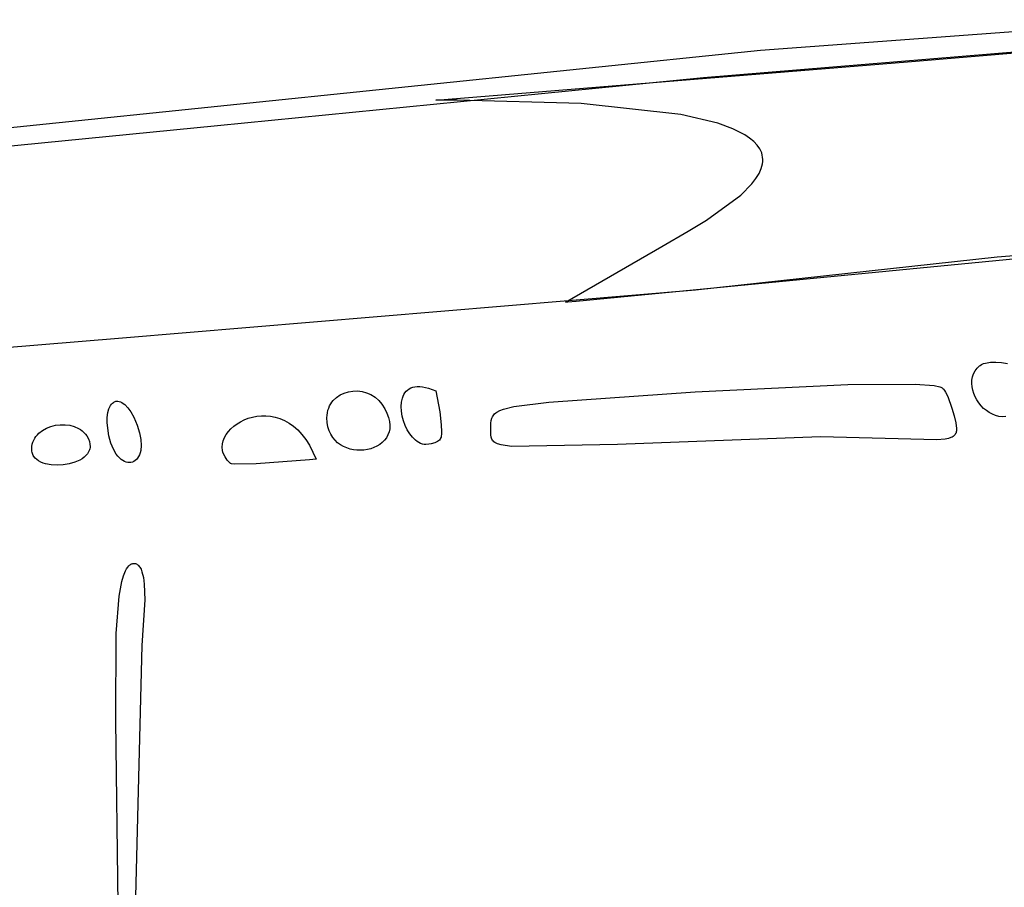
# Model space of a CAD drawing. Extents: x -74.1 to 10.8, y -36.7 to 44.6.
# Tile 145 of 199: x -24.5 to -22.8, y -7.7 to -6.2. Entities that reach past the tile are written whole.
import ezdxf

# ---------------------------------------------------------------- set-up
doc = ezdxf.new("R2010")
doc.units = 0

msp = doc.modelspace()

# ---------------------------------------------------------------- linework, layer by layer
at = {"layer": 'Layer 1', "color": 7, "linetype": 'CONTINUOUS'}
for p, q in [((-22.456897, -6.190326), (-23.194665, -6.244752)), ((-22.935338, -6.264436), (-22.358426, -6.216054)), ((-23.295405, -6.292332), (-22.523409, -6.22884)), ((-23.194665, -6.244752), (-24.472719, -6.376525)), ((-23.768053, -6.332271), (-22.935338, -6.264436)), ((-24.153271, -6.376908), (-23.295405, -6.292332)), ((-23.76791, -6.332272), (-23.768026, -6.332273)), ((-23.767447, -6.332269), (-23.76791, -6.332272)), ((-23.766521, -6.332263), (-23.767447, -6.332269)), ((-23.759122, -6.332218), (-23.766521, -6.332263)), ((-23.729736, -6.332141), (-23.759122, -6.332218)), ((-23.511036, -6.338003), (-23.729736, -6.332141)), ((-23.33541, -6.357465), (-23.511036, -6.338003)), ((-23.269902, -6.373212), (-23.33541, -6.357465)), ((-24.472719, -6.376525), (-24.869392, -6.416484)), ((-24.591071, -6.420273), (-24.153271, -6.376908)), ((-23.243801, -6.382749), (-23.269902, -6.373212)), ((-23.222545, -6.393457), (-23.243801, -6.382749)), ((-23.21383, -6.399265), (-23.222545, -6.393457)), ((-23.206442, -6.405382), (-23.21383, -6.399265)), ((-23.20042, -6.411815), (-23.206442, -6.405382)), ((-23.1958, -6.418568), (-23.20042, -6.411815)), ((-23.194029, -6.422068), (-23.1958, -6.418568)), ((-23.192623, -6.425649), (-23.194029, -6.422068)), ((-23.191588, -6.429314), (-23.192623, -6.425649)), ((-23.190927, -6.433063), (-23.191588, -6.429314)), ((-23.193415, -6.45309), (-23.191242, -6.44482)), ((-23.191242, -6.44482), (-23.190749, -6.440815)), ((-23.190646, -6.436896), (-23.190927, -6.433063)), ((-23.190749, -6.440815), (-23.190646, -6.436896)), ((-23.202645, -6.470695), (-23.197203, -6.461713)), ((-23.197203, -6.461713), (-23.193415, -6.45309)), ((-23.229276, -6.499848), (-23.209779, -6.480041)), ((-23.209779, -6.480041), (-23.202645, -6.470695)), ((-23.290267, -6.544084), (-23.229276, -6.499848)), ((-23.322367, -6.563382), (-23.290267, -6.544084)), ((-23.368966, -6.591004), (-23.322367, -6.563382)), ((-22.405807, -6.580002), (-23.52021, -6.68765)), ((-22.371873, -6.57576), (-22.776942, -6.609805)), ((-23.539056, -6.689265), (-23.368966, -6.591004)), ((-22.776942, -6.609805), (-23.309287, -6.66789)), ((-23.309287, -6.66789), (-24.320938, -6.752296)), ((-23.539007, -6.689268), (-23.539065, -6.689273)), ((-23.538892, -6.689258), (-23.539007, -6.689268)), ((-23.538661, -6.689238), (-23.538892, -6.689258)), ((-23.53497, -6.688922), (-23.538661, -6.689238)), ((-23.52021, -6.68765), (-23.53497, -6.688922)), ((-24.320938, -6.752296), (-25.150143, -6.822001)), ((-22.800975, -6.797536), (-22.79724, -6.796437)), ((-22.79724, -6.796437), (-22.788717, -6.795086)), ((-22.788717, -6.795086), (-22.779157, -6.794814)), ((-22.779157, -6.794814), (-22.769, -6.795556)), ((-22.769, -6.795556), (-22.758686, -6.797247)), ((-22.818445, -6.815365), (-22.815701, -6.810144)), ((-22.815701, -6.810144), (-22.812041, -6.805282)), ((-22.812041, -6.805282), (-22.808336, -6.801588)), ((-22.808336, -6.801588), (-22.807118, -6.800625)), ((-22.807118, -6.800625), (-22.804286, -6.79893)), ((-22.804286, -6.79893), (-22.800975, -6.797536)), ((-22.821621, -6.832479), (-22.821361, -6.826602)), ((-22.821361, -6.826602), (-22.820317, -6.820875)), ((-22.820317, -6.820875), (-22.818445, -6.815365)), ((-23.929662, -6.849412), (-23.922071, -6.847148)), ((-23.922071, -6.847148), (-23.914153, -6.845951)), ((-23.914153, -6.845951), (-23.906068, -6.845842)), ((-23.906068, -6.845842), (-23.897976, -6.846843)), ((-23.897976, -6.846843), (-23.89004, -6.848977)), ((-23.89004, -6.848977), (-23.882421, -6.852264)), ((-23.824271, -6.851895), (-23.822484, -6.849013)), ((-23.822484, -6.849013), (-23.820389, -6.846401)), ((-23.820389, -6.846401), (-23.817978, -6.844085)), ((-23.817978, -6.844085), (-23.815242, -6.842089)), ((-23.815242, -6.842089), (-23.812173, -6.840438)), ((-23.812173, -6.840438), (-23.80876, -6.839158)), ((-23.80876, -6.839158), (-23.804997, -6.838274)), ((-23.804997, -6.838274), (-23.800873, -6.837811)), ((-23.800873, -6.837811), (-23.79638, -6.837793)), ((-23.79638, -6.837793), (-23.791509, -6.838247)), ((-23.791509, -6.838247), (-23.780599, -6.840667)), ((-23.780599, -6.840667), (-23.768071, -6.845273)), ((-23.768071, -6.845273), (-23.760618, -6.882539)), ((-23.568583, -6.865485), (-23.310039, -6.847432)), ((-23.310039, -6.847432), (-23.040429, -6.834226)), ((-23.040429, -6.834226), (-22.921381, -6.833584)), ((-22.921381, -6.833584), (-22.887928, -6.836336)), ((-22.887928, -6.836336), (-22.878119, -6.838525)), ((-22.878119, -6.838525), (-22.876406, -6.839159)), ((-22.876406, -6.839159), (-22.874993, -6.839829)), ((-22.874993, -6.839829), (-22.873881, -6.840533)), ((-22.873881, -6.840533), (-22.873438, -6.840899)), ((-22.873438, -6.840899), (-22.873071, -6.841273)), ((-22.873071, -6.841273), (-22.872221, -6.84194)), ((-22.872221, -6.84194), (-22.871359, -6.842807)), ((-22.871359, -6.842807), (-22.869604, -6.845106)), ((-22.869604, -6.845106), (-22.867816, -6.848089)), ((-22.867816, -6.848089), (-22.864181, -6.855797)), ((-22.821141, -6.838434), (-22.821621, -6.832479)), ((-22.819964, -6.844399), (-22.821141, -6.838434)), ((-22.818136, -6.850303), (-22.819964, -6.844399)), ((-24.338946, -6.867342), (-24.337073, -6.865862)), ((-24.337073, -6.865862), (-24.336088, -6.865268)), ((-24.336088, -6.865268), (-24.335071, -6.864773)), ((-24.335071, -6.864773), (-24.334026, -6.864378)), ((-24.334026, -6.864378), (-24.332952, -6.864083)), ((-24.332952, -6.864083), (-24.331852, -6.86389)), ((-24.331852, -6.86389), (-24.330728, -6.863798)), ((-24.330728, -6.863798), (-24.32958, -6.86381)), ((-24.32958, -6.86381), (-24.327219, -6.864146)), ((-24.327219, -6.864146), (-24.324782, -6.864906)), ((-24.324782, -6.864906), (-24.32228, -6.866094)), ((-24.32228, -6.866094), (-24.319726, -6.86772)), ((-23.953519, -6.868693), (-23.951318, -6.865417)), ((-23.951318, -6.865417), (-23.948853, -6.862383)), ((-23.948853, -6.862383), (-23.943214, -6.857052)), ((-23.943214, -6.857052), (-23.936763, -6.852721)), ((-23.936763, -6.852721), (-23.929662, -6.849412)), ((-23.882421, -6.852264), (-23.875279, -6.856729)), ((-23.875279, -6.856729), (-23.868775, -6.862391)), ((-23.868775, -6.862391), (-23.863071, -6.869273)), ((-23.829032, -6.873455), (-23.828522, -6.865623)), ((-23.828522, -6.865623), (-23.826958, -6.858369)), ((-23.826958, -6.858369), (-23.825759, -6.855022)), ((-23.825759, -6.855022), (-23.824271, -6.851895)), ((-23.62995, -6.873203), (-23.568583, -6.865485)), ((-22.864181, -6.855797), (-22.85695, -6.87596)), ((-22.815698, -6.856076), (-22.818136, -6.850303)), ((-22.812696, -6.861648), (-22.815698, -6.856076)), ((-22.809174, -6.866951), (-22.812696, -6.861648)), ((-24.346821, -6.884055), (-24.344915, -6.877039)), ((-24.344915, -6.877039), (-24.343675, -6.874062)), ((-24.343675, -6.874062), (-24.342259, -6.871449)), ((-24.342259, -6.871449), (-24.340679, -6.869207)), ((-24.340679, -6.869207), (-24.338946, -6.867342)), ((-24.319726, -6.86772), (-24.317131, -6.869789)), ((-24.317131, -6.869789), (-24.311864, -6.875286)), ((-24.311864, -6.875286), (-24.306574, -6.882642)), ((-24.306574, -6.882642), (-24.301354, -6.891911)), ((-23.95929, -6.88416), (-23.958343, -6.879944)), ((-23.958343, -6.879944), (-23.957052, -6.875959)), ((-23.957052, -6.875959), (-23.955437, -6.872208)), ((-23.955437, -6.872208), (-23.953519, -6.868693)), ((-23.863071, -6.869273), (-23.857983, -6.877434)), ((-23.857983, -6.877434), (-23.854108, -6.88522)), ((-23.828559, -6.881665), (-23.829032, -6.873455)), ((-23.827174, -6.890052), (-23.828559, -6.881665)), ((-23.760618, -6.882539), (-23.758503, -6.905369)), ((-23.662203, -6.884667), (-23.66008, -6.883145)), ((-23.66008, -6.883145), (-23.654868, -6.880317)), ((-23.654868, -6.880317), (-23.648225, -6.877743)), ((-23.648225, -6.877743), (-23.62995, -6.873203)), ((-22.85695, -6.87596), (-22.852812, -6.889907)), ((-22.805174, -6.871913), (-22.809174, -6.866951)), ((-22.800742, -6.876466), (-22.805174, -6.871913)), ((-22.79592, -6.880538), (-22.800742, -6.876466)), ((-22.790754, -6.884061), (-22.79592, -6.880538)), ((-24.348009, -6.902145), (-24.347884, -6.892442)), ((-24.347884, -6.892442), (-24.346821, -6.884055)), ((-24.301354, -6.891911), (-24.295071, -6.906273)), ((-24.118868, -6.903765), (-24.112667, -6.900013)), ((-24.112667, -6.900013), (-24.106008, -6.896748)), ((-24.106008, -6.896748), (-24.098946, -6.894023)), ((-24.098946, -6.894023), (-24.091543, -6.891891)), ((-24.091543, -6.891891), (-24.083854, -6.890401)), ((-24.083854, -6.890401), (-24.07594, -6.889608)), ((-24.07594, -6.889608), (-24.067859, -6.889563)), ((-24.067859, -6.889563), (-24.059668, -6.890317)), ((-24.059668, -6.890317), (-24.051426, -6.891923)), ((-24.051426, -6.891923), (-24.043192, -6.894433)), ((-24.043192, -6.894433), (-24.035025, -6.897898)), ((-24.035025, -6.897898), (-24.026981, -6.902372)), ((-23.960071, -6.893273), (-23.959873, -6.888604)), ((-23.95962, -6.901552), (-23.960071, -6.893273)), ((-23.959873, -6.888604), (-23.95929, -6.88416)), ((-23.854108, -6.88522), (-23.851379, -6.892623)), ((-23.851379, -6.892623), (-23.849726, -6.899631)), ((-23.849726, -6.899631), (-23.84908, -6.906234)), ((-23.824946, -6.898415), (-23.827174, -6.890052)), ((-23.821947, -6.906553), (-23.824946, -6.898415)), ((-23.670746, -6.902438), (-23.670086, -6.897765)), ((-23.670086, -6.897765), (-23.668863, -6.893537)), ((-23.668863, -6.893537), (-23.667987, -6.891579)), ((-23.667987, -6.891579), (-23.666904, -6.889717)), ((-23.666904, -6.889717), (-23.665593, -6.887948)), ((-23.665593, -6.887948), (-23.664034, -6.886266)), ((-23.664034, -6.886266), (-23.662203, -6.884667)), ((-22.852812, -6.889907), (-22.849849, -6.902092)), ((-22.785285, -6.886965), (-22.790754, -6.884061)), ((-22.77956, -6.889179), (-22.785285, -6.886965)), ((-22.77362, -6.890635), (-22.77956, -6.889179)), ((-22.767511, -6.891261), (-22.77362, -6.890635)), ((-22.761276, -6.890989), (-22.767511, -6.891261)), ((-24.468642, -6.92027), (-24.46237, -6.915414)), ((-24.46237, -6.915414), (-24.455256, -6.911455)), ((-24.455256, -6.911455), (-24.447501, -6.908427)), ((-24.447501, -6.908427), (-24.439307, -6.906366)), ((-24.439307, -6.906366), (-24.430872, -6.905307)), ((-24.430872, -6.905307), (-24.422399, -6.905285)), ((-24.422399, -6.905285), (-24.414088, -6.906335)), ((-24.414088, -6.906335), (-24.406139, -6.908493)), ((-24.406139, -6.908493), (-24.398754, -6.911793)), ((-24.398754, -6.911793), (-24.395335, -6.913883)), ((-24.395335, -6.913883), (-24.392132, -6.916271)), ((-24.392132, -6.916271), (-24.389171, -6.918963)), ((-24.345071, -6.925273), (-24.348009, -6.902145)), ((-24.295071, -6.906273), (-24.290843, -6.919495)), ((-24.137905, -6.922612), (-24.134127, -6.917429)), ((-24.134127, -6.917429), (-24.129656, -6.912525)), ((-24.129656, -6.912525), (-24.12455, -6.907953)), ((-24.12455, -6.907953), (-24.118868, -6.903765)), ((-24.026981, -6.902372), (-24.019121, -6.907905)), ((-24.019121, -6.907905), (-24.011502, -6.91455)), ((-24.011502, -6.91455), (-24.004183, -6.922359)), ((-23.958312, -6.909143), (-23.95962, -6.901552)), ((-23.956216, -6.916058), (-23.958312, -6.909143)), ((-23.953402, -6.922307), (-23.956216, -6.916058)), ((-23.850532, -6.918183), (-23.852493, -6.923508)), ((-23.849372, -6.912421), (-23.850532, -6.918183)), ((-23.84908, -6.906234), (-23.849372, -6.912421)), ((-23.818246, -6.914265), (-23.821947, -6.906553)), ((-23.813915, -6.921352), (-23.818246, -6.914265)), ((-23.758503, -6.905369), (-23.757749, -6.917755)), ((-23.757749, -6.917755), (-23.757899, -6.922804)), ((-23.670868, -6.923004), (-23.670746, -6.902438)), ((-22.849849, -6.902092), (-22.84856, -6.911871)), ((-22.849042, -6.917754), (-22.849528, -6.919457)), ((-22.848725, -6.915925), (-22.849042, -6.917754)), ((-22.84856, -6.911871), (-22.848725, -6.915925)), ((-24.479323, -6.936102), (-24.477859, -6.932531)), ((-24.477859, -6.932531), (-24.476033, -6.929158)), ((-24.476033, -6.929158), (-24.473872, -6.925988)), ((-24.473872, -6.925988), (-24.4714, -6.923023)), ((-24.4714, -6.923023), (-24.468642, -6.92027)), ((-24.389171, -6.918963), (-24.386476, -6.921962)), ((-24.386476, -6.921962), (-24.384071, -6.925273)), ((-24.384071, -6.925273), (-24.381344, -6.930224)), ((-24.381344, -6.930224), (-24.379503, -6.934948)), ((-24.379503, -6.934948), (-24.378496, -6.939442)), ((-24.341566, -6.938068), (-24.345071, -6.925273)), ((-24.290843, -6.919495), (-24.288525, -6.931371)), ((-24.288525, -6.931371), (-24.287917, -6.941847)), ((-24.144495, -6.939321), (-24.143147, -6.933611)), ((-24.143147, -6.933611), (-24.140931, -6.928023)), ((-24.140931, -6.928023), (-24.137905, -6.922612)), ((-24.004183, -6.922359), (-23.997222, -6.931384)), ((-23.997222, -6.931384), (-23.990677, -6.941677)), ((-23.949937, -6.9279), (-23.953402, -6.922307)), ((-23.945893, -6.932848), (-23.949937, -6.9279)), ((-23.941336, -6.937162), (-23.945893, -6.932848)), ((-23.858539, -6.932807), (-23.862486, -6.936761)), ((-23.855185, -6.928386), (-23.858539, -6.932807)), ((-23.852493, -6.923508), (-23.855185, -6.928386)), ((-23.809024, -6.927611), (-23.813915, -6.921352)), ((-23.803642, -6.932841), (-23.809024, -6.927611)), ((-23.80079, -6.935008), (-23.803642, -6.932841)), ((-23.797842, -6.936843), (-23.80079, -6.935008)), ((-23.764983, -6.935224), (-23.767199, -6.936406)), ((-23.763124, -6.933905), (-23.764983, -6.935224)), ((-23.761593, -6.932444), (-23.763124, -6.933905)), ((-23.760364, -6.930834), (-23.761593, -6.932444)), ((-23.759408, -6.929071), (-23.760364, -6.930834)), ((-23.758696, -6.927148), (-23.759408, -6.929071)), ((-23.758203, -6.925061), (-23.758696, -6.927148)), ((-23.757899, -6.922804), (-23.758203, -6.925061)), ((-23.670261, -6.9271), (-23.670868, -6.923004)), ((-23.669726, -6.928976), (-23.670261, -6.9271)), ((-23.668997, -6.930739), (-23.669726, -6.928976)), ((-23.668042, -6.932391), (-23.668997, -6.930739)), ((-23.666832, -6.933934), (-23.668042, -6.932391)), ((-23.665337, -6.935367), (-23.666832, -6.933934)), ((-23.663526, -6.936694), (-23.665337, -6.935367)), ((-23.088711, -6.926675), (-23.446863, -6.940011)), ((-22.883226, -6.931997), (-23.088711, -6.926675)), ((-22.868595, -6.930743), (-22.883226, -6.931997)), ((-22.862983, -6.929606), (-22.868595, -6.930743)), ((-22.85841, -6.928093), (-22.862983, -6.929606)), ((-22.85649, -6.927188), (-22.85841, -6.928093)), ((-22.854802, -6.926178), (-22.85649, -6.927188)), ((-22.853338, -6.925062), (-22.854802, -6.926178)), ((-22.852087, -6.923835), (-22.853338, -6.925062)), ((-22.851041, -6.922494), (-22.852087, -6.923835)), ((-22.850191, -6.921035), (-22.851041, -6.922494)), ((-22.849528, -6.919457), (-22.850191, -6.921035)), ((-24.481301, -6.947956), (-24.48107, -6.943818)), ((-24.481071, -6.952273), (-24.481301, -6.947956)), ((-24.48075, -6.954246), (-24.481071, -6.952273)), ((-24.48107, -6.943818), (-24.480402, -6.939866)), ((-24.480402, -6.939866), (-24.479323, -6.936102)), ((-24.380802, -6.9533), (-24.382915, -6.95671)), ((-24.379293, -6.949643), (-24.380802, -6.9533)), ((-24.378781, -6.947723), (-24.379293, -6.949643)), ((-24.378438, -6.945742), (-24.378781, -6.947723)), ((-24.378496, -6.939442), (-24.378273, -6.943701)), ((-24.378273, -6.943701), (-24.378438, -6.945742)), ((-24.337181, -6.948738), (-24.341566, -6.938068)), ((-24.332116, -6.95734), (-24.337181, -6.948738)), ((-24.288821, -6.950867), (-24.289778, -6.954814)), ((-24.287917, -6.941847), (-24.288821, -6.950867)), ((-24.144915, -6.945104), (-24.144495, -6.939321)), ((-24.144351, -6.950906), (-24.144915, -6.945104)), ((-24.143681, -6.953799), (-24.144351, -6.950906)), ((-23.990677, -6.941677), (-23.979071, -6.966273)), ((-23.936337, -6.940852), (-23.941336, -6.937162)), ((-23.930965, -6.943927), (-23.936337, -6.940852)), ((-23.925288, -6.9464), (-23.930965, -6.943927)), ((-23.919375, -6.948279), (-23.925288, -6.9464)), ((-23.913296, -6.949576), (-23.919375, -6.948279)), ((-23.90712, -6.950301), (-23.913296, -6.949576)), ((-23.900915, -6.950465), (-23.90712, -6.950301)), ((-23.894751, -6.950077), (-23.900915, -6.950465)), ((-23.888696, -6.949148), (-23.894751, -6.950077)), ((-23.882821, -6.94769), (-23.888696, -6.949148)), ((-23.877193, -6.945711), (-23.882821, -6.94769)), ((-23.871882, -6.943223), (-23.877193, -6.945711)), ((-23.866956, -6.940236), (-23.871882, -6.943223)), ((-23.862486, -6.936761), (-23.866956, -6.940236)), ((-23.794806, -6.938321), (-23.797842, -6.936843)), ((-23.791692, -6.939415), (-23.794806, -6.938321)), ((-23.788508, -6.940102), (-23.791692, -6.939415)), ((-23.785264, -6.940357), (-23.788508, -6.940102)), ((-23.780184, -6.939875), (-23.785264, -6.940357)), ((-23.776264, -6.939185), (-23.780184, -6.939875)), ((-23.769799, -6.937456), (-23.776264, -6.939185)), ((-23.767199, -6.936406), (-23.769799, -6.937456)), ((-23.66137, -6.937915), (-23.663526, -6.936694)), ((-23.658837, -6.939031), (-23.66137, -6.937915)), ((-23.652523, -6.940957), (-23.658837, -6.939031)), ((-23.634055, -6.943617), (-23.652523, -6.940957)), ((-23.446863, -6.940011), (-23.634055, -6.943617)), ((-24.480257, -6.956133), (-24.48075, -6.954246)), ((-24.4796, -6.957934), (-24.480257, -6.956133)), ((-24.478785, -6.95965), (-24.4796, -6.957934)), ((-24.477818, -6.961281), (-24.478785, -6.95965)), ((-24.475456, -6.964293), (-24.477818, -6.961281)), ((-24.472565, -6.966972), (-24.475456, -6.964293)), ((-24.469197, -6.969323), (-24.472565, -6.966972)), ((-24.465402, -6.97135), (-24.469197, -6.969323)), ((-24.396365, -6.967794), (-24.405371, -6.971751)), ((-24.392355, -6.965414), (-24.396365, -6.967794)), ((-24.388743, -6.96277), (-24.392355, -6.965414)), ((-24.385579, -6.959868), (-24.388743, -6.96277)), ((-24.382915, -6.95671), (-24.385579, -6.959868)), ((-24.329392, -6.960883), (-24.332116, -6.95734)), ((-24.326571, -6.96393), (-24.329392, -6.960883)), ((-24.323681, -6.966487), (-24.326571, -6.96393)), ((-24.320745, -6.968562), (-24.323681, -6.966487)), ((-24.317789, -6.970162), (-24.320745, -6.968562)), ((-24.314837, -6.971293), (-24.317789, -6.970162)), ((-24.301015, -6.970167), (-24.303571, -6.971273)), ((-24.298613, -6.968634), (-24.301015, -6.970167)), ((-24.296389, -6.966682), (-24.298613, -6.968634)), ((-24.294368, -6.964316), (-24.296389, -6.966682)), ((-24.292577, -6.961545), (-24.294368, -6.964316)), ((-24.291038, -6.958376), (-24.292577, -6.961545)), ((-24.289778, -6.954814), (-24.291038, -6.958376)), ((-24.142743, -6.956676), (-24.143681, -6.953799)), ((-24.140032, -6.962362), (-24.142743, -6.956676)), ((-24.136161, -6.967912), (-24.140032, -6.962362)), ((-24.131071, -6.973273), (-24.136161, -6.967912)), ((-23.991058, -6.967436), (-24.085175, -6.974662)), ((-23.979071, -6.966273), (-23.991058, -6.967436)), ((-24.461233, -6.973055), (-24.465402, -6.97135)), ((-24.456741, -6.974444), (-24.461233, -6.973055)), ((-24.446994, -6.976287), (-24.456741, -6.974444)), ((-24.436572, -6.976908), (-24.446994, -6.976287)), ((-24.425886, -6.976338), (-24.436572, -6.976908)), ((-24.415349, -6.974609), (-24.425886, -6.976338)), ((-24.405371, -6.971751), (-24.415349, -6.974609)), ((-24.311915, -6.971963), (-24.314837, -6.971293)), ((-24.309046, -6.972178), (-24.311915, -6.971963)), ((-24.306257, -6.971946), (-24.309046, -6.972178)), ((-24.303571, -6.971273), (-24.306257, -6.971946)), ((-24.130886, -6.973434), (-24.131071, -6.973273)), ((-24.130658, -6.973588), (-24.130886, -6.973434)), ((-24.130076, -6.973875), (-24.130658, -6.973588)), ((-24.128431, -6.97437), (-24.130076, -6.973875)), ((-24.123351, -6.975064), (-24.128431, -6.97437)), ((-24.085175, -6.974662), (-24.123351, -6.975064)), ((-24.315734, -7.163398), (-24.31387, -7.159864)), ((-24.31387, -7.159864), (-24.311893, -7.156851)), ((-24.311893, -7.156851), (-24.309798, -7.154378)), ((-24.309798, -7.154378), (-24.308705, -7.153351)), ((-24.308705, -7.153351), (-24.307582, -7.152467)), ((-24.307582, -7.152467), (-24.306428, -7.151729)), ((-24.306428, -7.151729), (-24.305243, -7.151139)), ((-24.305243, -7.151139), (-24.304026, -7.150699)), ((-24.304026, -7.150699), (-24.302778, -7.150413)), ((-24.302778, -7.150413), (-24.301497, -7.150282)), ((-24.301497, -7.150282), (-24.29966, -7.150356)), ((-24.29966, -7.150356), (-24.298058, -7.150669)), ((-24.298058, -7.150669), (-24.296547, -7.151205)), ((-24.296547, -7.151205), (-24.295124, -7.151959)), ((-24.295124, -7.151959), (-24.293788, -7.152921)), ((-24.293788, -7.152921), (-24.292535, -7.154085)), ((-24.292535, -7.154085), (-24.291364, -7.155441)), ((-24.291364, -7.155441), (-24.290273, -7.156982)), ((-24.290273, -7.156982), (-24.28832, -7.160589)), ((-24.28832, -7.160589), (-24.286657, -7.164841)), ((-24.322102, -7.182324), (-24.319129, -7.171944)), ((-24.319129, -7.171944), (-24.315734, -7.163398)), ((-24.286657, -7.164841), (-24.284132, -7.17503)), ((-24.284132, -7.17503), (-24.282553, -7.187044)), ((-24.326878, -7.207927), (-24.322102, -7.182324)), ((-24.282553, -7.187044), (-24.281653, -7.214526)), ((-24.332419, -7.273895), (-24.326878, -7.207927)), ((-24.281653, -7.214526), (-24.287071, -7.295273)), ((-24.332825, -7.427968), (-24.332419, -7.273895)), ((-24.287071, -7.295273), (-24.301732, -7.887085)), ((-24.328687, -7.752904), (-24.332825, -7.427968))]:
    msp.add_line(p, q, dxfattribs=at)

doc.saveas('drawing.dxf')
